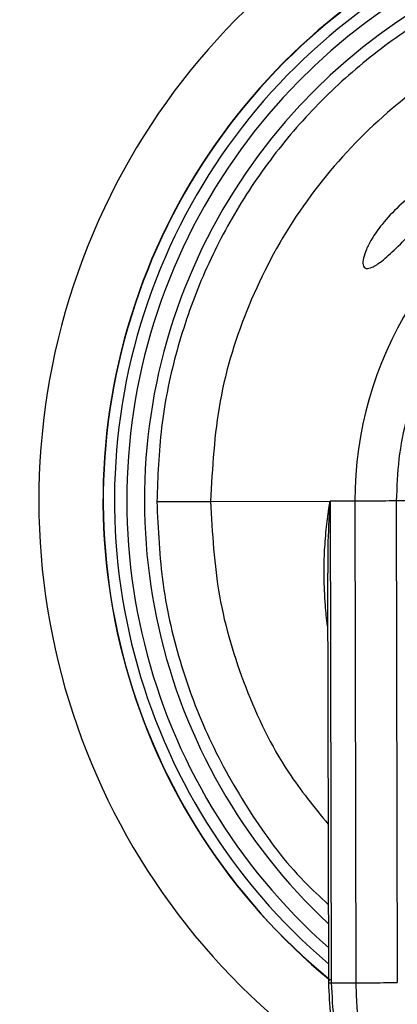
# Model space of a CAD drawing. Header units: inches. Extents: x 170 to 312, y 215 to 248.
# Tile 138 of 256: x 207.4151 to 207.4555, y 222.2572 to 222.3627. Entities that reach past the tile are written whole.
import ezdxf

# ---------------------------------------------------------------- set-up
doc = ezdxf.new("R2010")
doc.units = ezdxf.units.IN
doc.header["$LTSCALE"] = 0.25
doc.header["$MEASUREMENT"] = 0
doc.layers.add('STANDARD MOTOR LH', color=7, linetype='Continuous')

msp = doc.modelspace()

# ---------------------------------------------------------------- linework, layer by layer
at = {"layer": 'STANDARD MOTOR LH'}
for p, q in [((207.4554384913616, 222.3111178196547), (207.4555472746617, 222.2595148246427)), ((207.4355263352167, 222.3110758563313), (207.4483438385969, 222.3111028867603)), ((207.4482158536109, 222.3103031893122), (207.4483438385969, 222.3111028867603)), ((207.4483438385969, 222.3111028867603), (207.4482814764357, 222.3101888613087)), ((207.4510018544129, 222.3111084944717), (207.4483438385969, 222.3111028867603)), ((207.4483438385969, 222.3111028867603), (207.4484526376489, 222.2594998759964)), ((207.4510018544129, 222.3111084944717), (207.451110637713, 222.2595054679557)), ((207.4480712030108, 222.3033971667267), (207.4481637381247, 222.2594992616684)), ((207.4481637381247, 222.2594992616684), (207.4484526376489, 222.2594998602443)), ((207.4484526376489, 222.2594998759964), (207.451110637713, 222.2595054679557))]:
    msp.add_line(p, q, dxfattribs=at)
at = {"layer": 'STANDARD MOTOR LH', "flags": 128}
for points in [[(207.4730323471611, 222.3111549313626), (207.4708106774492, 222.3111502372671), (207.4685942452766, 222.3111455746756), (207.4663836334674, 222.3111409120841), (207.4641794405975, 222.3111362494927), (207.4619822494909, 222.3111316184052), (207.4597926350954, 222.3111270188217), (207.457611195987, 222.3111224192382), (207.4554384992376, 222.3111178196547)], [(207.4297722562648, 222.3110637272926), (207.4307647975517, 222.3110658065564), (207.4316979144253, 222.3110677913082), (207.4325612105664, 222.31106961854), (207.4333450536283, 222.3110712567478), (207.4340407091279, 222.3110727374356), (207.434640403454, 222.3110739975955), (207.4351374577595, 222.3110750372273), (207.4355263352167, 222.3110758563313)]]:
    msp.add_lwpolyline(points, dxfattribs=at)
at = {"layer": 'STANDARD MOTOR LH'}
for centre, radius, start, end in [((207.4904870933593, 222.3111918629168), 0.07336265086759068, 304.5814029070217, 235.6238336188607), ((207.4904744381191, 222.3111916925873), 0.06647414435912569, 309.773785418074, 230.6860251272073), ((207.4904744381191, 222.3111916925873), 0.06644525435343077, 309.79443623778, 230.6467784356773), ((207.4904744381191, 222.3111916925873), 0.0652415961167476, 310.6768779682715, 229.5646903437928), ((207.4904744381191, 222.3111916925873), 0.06392017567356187, 311.6983682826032, 228.5431638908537), ((207.4904744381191, 222.3111916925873), 0.06203211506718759, 313.2646430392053, 226.9769264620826), ((207.4904744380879, 222.311191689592), 0.03947267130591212, 116.3445910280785, 180.1207844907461), ((207.4465031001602, 222.3092440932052), 0.002013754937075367, 27.97961778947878, 31.73093751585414), ((207.4905832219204, 222.2595886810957), 0.03947267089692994, 180.1207815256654, 0.120787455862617)]:
    msp.add_arc(centre, radius, start, end, dxfattribs=at)
for points, knots in [([(207.6733436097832, 222.6719581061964), (207.6729315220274, 222.6719923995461), (207.672107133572, 222.6720610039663), (207.6711395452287, 222.6725365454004), (207.6704496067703, 222.673077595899), (207.6699786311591, 222.6735957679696), (207.6695995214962, 222.6741800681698), (207.6693214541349, 222.6748158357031), (207.6689920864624, 222.6761656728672), (207.6691640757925, 222.6782563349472), (207.6691096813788, 222.6805431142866), (207.6691169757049, 222.6828293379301), (207.6691238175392, 222.6878540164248), (207.6689628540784, 222.6942714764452), (207.6692725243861, 222.6997429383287), (207.6691102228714, 222.701624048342), (207.6690891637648, 222.7016654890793), (207.6690640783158, 222.7017029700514), (207.6690223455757, 222.7017407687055), (207.6688883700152, 222.7017915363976), (207.6683769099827, 222.7017296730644), (207.6663882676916, 222.7018325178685), (207.6583406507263, 222.7016602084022), (207.6385219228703, 222.7018567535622), (207.6079582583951, 222.7017388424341), (207.5590974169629, 222.7017855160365), (207.5102250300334, 222.7017651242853), (207.461356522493, 222.7017694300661), (207.4308136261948, 222.7017662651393), (207.4063785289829, 222.7017716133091), (207.3911085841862, 222.7017581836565), (207.3804156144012, 222.7017822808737), (207.3750746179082, 222.7017484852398), (207.3723963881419, 222.7017961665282), (207.3711630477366, 222.701733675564), (207.3706572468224, 222.7017886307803), (207.3705329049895, 222.7017490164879), (207.3704967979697, 222.7017238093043), (207.3704733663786, 222.7017012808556), (207.3704538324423, 222.701675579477), (207.3704391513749, 222.701647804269), (207.3704286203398, 222.7016187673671), (207.3704243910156, 222.7015938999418), (207.3704226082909, 222.7015764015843), (207.3704219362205, 222.7015588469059), (207.3704227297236, 222.7015061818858), (207.3704214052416, 222.7012955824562), (207.3704236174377, 222.7004531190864), (207.3704198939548, 222.6970833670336), (207.3704223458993, 222.6925903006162), (207.37042266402, 222.6880971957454), (207.3704211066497, 222.6848879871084), (207.3704329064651, 222.6813395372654), (207.3703894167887, 222.678123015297), (207.3704406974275, 222.6759501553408), (207.3703384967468, 222.6752901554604), (207.3701769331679, 222.6747300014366), (207.3699454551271, 222.6741945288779), (207.3695674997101, 222.6736064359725), (207.3689395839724, 222.6729136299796), (207.3679422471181, 222.6722364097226), (207.3660863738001, 222.6718240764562), (207.3637553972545, 222.672002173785), (207.3600657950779, 222.6719322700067), (207.3536022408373, 222.6719858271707), (207.3471683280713, 222.6719089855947), (207.3422942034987, 222.6719859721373), (207.3411013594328, 222.6719414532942), (207.3407792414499, 222.6719688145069), (207.3406976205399, 222.6719224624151), (207.3406572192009, 222.6718864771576), (207.3406339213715, 222.6718502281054), (207.340620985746, 222.6718160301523), (207.3406147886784, 222.6717897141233), (207.3406086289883, 222.6717305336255), (207.3406177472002, 222.6715039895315), (207.3406025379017, 222.670599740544), (207.3406279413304, 222.6669805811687), (207.3405851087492, 222.6525081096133), (207.3406226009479, 222.6276949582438), (207.3406092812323, 222.5946125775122), (207.3406136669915, 222.5505020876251), (207.340611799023, 222.5063917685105), (207.3406121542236, 222.4512537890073), (207.3406120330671, 222.4071434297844), (207.3406120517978, 222.3630330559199), (207.3406120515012, 222.3299502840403), (207.3406120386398, 222.2968675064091), (207.3406120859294, 222.2666315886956), (207.3406119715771, 222.243332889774), (207.3406121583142, 222.2290166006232), (207.3406119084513, 222.2222040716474), (207.3406121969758, 222.2189147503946), (207.3406115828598, 222.2171034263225), (207.3406132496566, 222.2158273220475), (207.3406113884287, 222.2151012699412), (207.3406122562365, 222.2149339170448), (207.340611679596, 222.2148997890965), (207.3406141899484, 222.2148709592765), (207.3406215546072, 222.2148395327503), (207.34063464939, 222.2148078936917), (207.34065243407, 222.2147802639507), (207.3406734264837, 222.2147567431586), (207.3407058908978, 222.2147299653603), (207.3407554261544, 222.2147048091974), (207.3409024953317, 222.2146939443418), (207.3414347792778, 222.2147111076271), (207.3435856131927, 222.2146820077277), (207.3472651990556, 222.2147074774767), (207.3521756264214, 222.2146984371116), (207.3584846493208, 222.2147012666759), (207.3631575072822, 222.2147006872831), (207.3661938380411, 222.2147003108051)], [0, 0, 0, 0, 0.001413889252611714, 0.00282850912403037, 0.003628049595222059, 0.004427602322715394, 0.005227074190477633, 0.006016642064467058, 0.006806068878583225, 0.00998608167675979, 0.01313352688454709, 0.01470724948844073, 0.01785469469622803, 0.03044447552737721, 0.03673936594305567, 0.03681891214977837, 0.03685839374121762, 0.03689777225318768, 0.03697423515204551, 0.03704737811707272, 0.03738361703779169, 0.03869834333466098, 0.04395728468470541, 0.06499301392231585, 0.1070645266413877, 0.1491360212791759, 0.2332790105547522, 0.2753505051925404, 0.3174220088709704, 0.3384577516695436, 0.3594934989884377, 0.3700113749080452, 0.3752703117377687, 0.3778997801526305, 0.3792145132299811, 0.3795432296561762, 0.379618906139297, 0.3796564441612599, 0.379693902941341, 0.3797304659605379, 0.3797671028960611, 0.379801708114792, 0.3798363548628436, 0.3798536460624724, 0.3798622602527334, 0.3798968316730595, 0.3800349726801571, 0.3805875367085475, 0.3827978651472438, 0.3916392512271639, 0.3960599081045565, 0.3982702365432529, 0.4026908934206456, 0.4082767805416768, 0.4093563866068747, 0.4101619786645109, 0.4105637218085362, 0.4113623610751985, 0.4121609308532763, 0.4129595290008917, 0.4145733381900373, 0.4162144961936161, 0.4193997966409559, 0.4225766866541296, 0.428930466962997, 0.4416380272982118, 0.4448149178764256, 0.4456091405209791, 0.4458080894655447, 0.4458858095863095, 0.4459241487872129, 0.4459940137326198, 0.4460312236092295, 0.4460497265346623, 0.4460869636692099, 0.4462355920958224, 0.4468289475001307, 0.4492023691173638, 0.4586960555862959, 0.4966708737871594, 0.5346456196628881, 0.5726204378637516, 0.6485700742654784, 0.6865448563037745, 0.7624944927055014, 0.8004692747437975, 0.8384440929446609, 0.8764188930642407, 0.9143936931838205, 0.9425650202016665, 0.9566506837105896, 0.9636935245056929, 0.9660247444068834, 0.9679778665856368, 0.9699309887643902, 0.9704192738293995, 0.970477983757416, 0.9705073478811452, 0.9705367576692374, 0.9705774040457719, 0.9706180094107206, 0.9706540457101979, 0.9706900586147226, 0.9707260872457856, 0.9707987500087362, 0.9708765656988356, 0.9712287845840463, 0.9726376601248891, 0.9782731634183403, 0.9839086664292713, 0.9895441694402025, 0.9999999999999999, 0.9999999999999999, 0.9999999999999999, 0.9999999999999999]), ([(207.3661938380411, 222.2147003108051), (207.3663807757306, 222.2146929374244), (207.3670360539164, 222.2146670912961), (207.3677908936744, 222.2144241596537), (207.3684025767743, 222.2140830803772), (207.3686921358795, 222.2138885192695), (207.3692420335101, 222.2134509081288), (207.3697001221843, 222.2128952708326), (207.3700258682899, 222.2122726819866), (207.370301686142, 222.2116245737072), (207.3705177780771, 222.2101017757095), (207.3703907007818, 222.207780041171), (207.3704402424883, 222.2040663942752), (207.3704088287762, 222.1975722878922), (207.3704239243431, 222.1910766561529), (207.3704219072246, 222.1863210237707), (207.3704223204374, 222.1852590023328), (207.3704221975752, 222.1851156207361), (207.3704223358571, 222.1850652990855), (207.3704319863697, 222.1850225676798), (207.3704537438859, 222.1849841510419), (207.3704786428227, 222.1849498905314), (207.3705199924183, 222.1849150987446), (207.3706422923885, 222.1848712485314), (207.3710935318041, 222.1849210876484), (207.3728473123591, 222.1848385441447), (207.3799327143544, 222.184976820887), (207.3973956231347, 222.1848200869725), (207.435083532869, 222.184940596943), (207.4781215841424, 222.1848858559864), (207.521174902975, 222.1848849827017), (207.5642122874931, 222.1849252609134), (207.6073300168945, 222.1846647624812), (207.6448575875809, 222.1851993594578), (207.6618480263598, 222.1845342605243), (207.6679496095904, 222.1849933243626), (207.668855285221, 222.1848317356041), (207.669036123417, 222.1849293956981), (207.6690674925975, 222.1849608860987), (207.6690925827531, 222.1849961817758), (207.6691094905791, 222.1850371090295), (207.6691140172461, 222.1850724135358), (207.669115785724, 222.185097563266), (207.6691143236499, 222.1851563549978), (207.6691167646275, 222.1853912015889), (207.6691126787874, 222.1863311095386), (207.6691198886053, 222.1900897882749), (207.6691109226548, 222.1951028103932), (207.669121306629, 222.2008287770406), (207.6690939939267, 222.2049337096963), (207.6691734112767, 222.2084193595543), (207.6690153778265, 222.2107573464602), (207.6693843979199, 222.2120158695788), (207.6696954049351, 222.2126470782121), (207.6700366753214, 222.2131245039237), (207.6705946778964, 222.2137285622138), (207.6714761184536, 222.2143649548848), (207.6733239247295, 222.2148469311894), (207.6756701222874, 222.2146519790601), (207.679379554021, 222.2147288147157), (207.6826281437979, 222.2146981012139), (207.6868016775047, 222.2147018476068), (207.6909773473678, 222.2146926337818), (207.6951457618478, 222.214717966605), (207.6977029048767, 222.2146885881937), (207.6984392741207, 222.2147145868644), (207.6987444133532, 222.2146928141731), (207.6988196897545, 222.2147232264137), (207.6988549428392, 222.2147488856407), (207.6988778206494, 222.2147709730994), (207.6989018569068, 222.2148047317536), (207.6989162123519, 222.2148388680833), (207.6989238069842, 222.2148756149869), (207.698927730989, 222.2149377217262), (207.6989214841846, 222.2151745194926), (207.6989319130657, 222.2161219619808), (207.698914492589, 222.2199110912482), (207.6989438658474, 222.2350686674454), (207.6989181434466, 222.2610522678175), (207.6989273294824, 222.2956975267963), (207.6989248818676, 222.3303426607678), (207.6989256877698, 222.3765362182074), (207.6989253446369, 222.4227297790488), (207.6989254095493, 222.4804717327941), (207.6989253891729, 222.5266652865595), (207.6989253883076, 222.56708464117), (207.6989253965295, 222.5959556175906), (207.6989253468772, 222.6211334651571), (207.6989254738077, 222.644464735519), (207.6989252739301, 222.6582114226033), (207.6989255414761, 222.6647528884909), (207.6989252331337, 222.6679051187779), (207.6989258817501, 222.6696319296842), (207.6989241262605, 222.6708433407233), (207.6989261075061, 222.6715397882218), (207.6989250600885, 222.6717096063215), (207.6989259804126, 222.671756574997), (207.6989229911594, 222.671791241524), (207.6989138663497, 222.6718241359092), (207.6989008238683, 222.6718542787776), (207.6988827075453, 222.6718808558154), (207.6988614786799, 222.6719040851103), (207.6988285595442, 222.6719304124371), (207.6987273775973, 222.6719756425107), (207.6983184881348, 222.6719300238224), (207.6967599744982, 222.67200515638), (207.6928417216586, 222.6719194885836), (207.6870039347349, 222.6719702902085), (207.6800981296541, 222.6719551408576), (207.6755951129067, 222.6719571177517), (207.6733436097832, 222.6719581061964)], [0, 0, 0, 0, 0.0006438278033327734, 0.002256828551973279, 0.002656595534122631, 0.00305635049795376, 0.003456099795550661, 0.005076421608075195, 0.005476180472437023, 0.005875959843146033, 0.007496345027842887, 0.01069239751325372, 0.01388774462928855, 0.02027845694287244, 0.03305986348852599, 0.03625521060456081, 0.03665463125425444, 0.03671744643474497, 0.0367488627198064, 0.03682804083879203, 0.03686422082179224, 0.03690040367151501, 0.03697364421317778, 0.03704605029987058, 0.03734123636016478, 0.03849940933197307, 0.04313209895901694, 0.06166285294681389, 0.09872436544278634, 0.1728473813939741, 0.2099088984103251, 0.2469704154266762, 0.3210934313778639, 0.3581549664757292, 0.3766856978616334, 0.3790020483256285, 0.379581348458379, 0.3796586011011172, 0.3796967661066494, 0.379733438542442, 0.3798073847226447, 0.3798460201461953, 0.3798556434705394, 0.3798941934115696, 0.3800482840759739, 0.3806647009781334, 0.3831303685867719, 0.3929930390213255, 0.3979243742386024, 0.4028557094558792, 0.4071090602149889, 0.4099861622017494, 0.4107907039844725, 0.4115951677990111, 0.4123996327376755, 0.4128008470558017, 0.414427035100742, 0.4160539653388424, 0.4192645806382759, 0.4224586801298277, 0.4288468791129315, 0.4304439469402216, 0.4368321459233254, 0.443220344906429, 0.4448174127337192, 0.44561592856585, 0.4457757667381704, 0.4458517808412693, 0.4458892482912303, 0.4459255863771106, 0.4459607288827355, 0.4460314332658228, 0.4460508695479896, 0.4460898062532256, 0.4462451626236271, 0.4468665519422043, 0.4493520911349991, 0.4592942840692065, 0.499063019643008, 0.5388317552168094, 0.5786004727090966, 0.6183692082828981, 0.697906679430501, 0.7376754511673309, 0.8172129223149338, 0.8569816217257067, 0.8768660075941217, 0.9166347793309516, 0.9436855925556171, 0.9572109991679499, 0.9639737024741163, 0.9662121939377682, 0.9680662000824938, 0.9699202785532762, 0.9703838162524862, 0.9704646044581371, 0.9705050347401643, 0.9705455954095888, 0.9705838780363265, 0.970622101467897, 0.9706581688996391, 0.9706941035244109, 0.9707301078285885, 0.9708027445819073, 0.9710683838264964, 0.9721009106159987, 0.9762311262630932, 0.9844915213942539, 0.9922457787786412, 0.9999999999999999, 0.9999999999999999, 0.9999999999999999, 0.9999999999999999]), ([(207.4903464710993, 222.3718938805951), (207.4876980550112, 222.3717880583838), (207.4824012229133, 222.3715764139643), (207.4745946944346, 222.3699475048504), (207.4670597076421, 222.3673878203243), (207.4599254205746, 222.3638465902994), (207.4533137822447, 222.3594098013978), (207.4473380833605, 222.3541465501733), (207.4421000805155, 222.3481487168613), (207.4376911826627, 222.3415184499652), (207.4341801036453, 222.3343692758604), (207.4316522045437, 222.3268235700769), (207.4300561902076, 222.3190102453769), (207.4298669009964, 222.3137125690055), (207.4297722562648, 222.3110637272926)], [0, 0, 0, 0, 0.08333334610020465, 0.166666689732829, 0.2499999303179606, 0.3333334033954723, 0.4166667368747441, 0.5000000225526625, 0.5833333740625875, 0.6666665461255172, 0.7499999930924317, 0.8333333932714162, 0.9166665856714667, 1, 1, 1, 1]), ([(207.490358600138, 222.3661398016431), (207.4867627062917, 222.3659277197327), (207.4795709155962, 222.3655035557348), (207.4692036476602, 222.36221430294), (207.459652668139, 222.3571159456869), (207.4512892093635, 222.3502120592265), (207.4444206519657, 222.3418195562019), (207.4393625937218, 222.332247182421), (207.4361170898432, 222.3218661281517), (207.4357232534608, 222.3146726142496), (207.4355263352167, 222.3110758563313)], [0, 0, 0, 0, 0.1249999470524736, 0.2499999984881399, 0.374999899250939, 0.5000001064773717, 0.6249998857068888, 0.7500000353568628, 0.8749999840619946, 1, 1, 1, 1]), ([(207.460778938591, 222.3456489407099), (207.4609141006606, 222.3456236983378), (207.4611851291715, 222.3455730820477), (207.4612383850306, 222.3451908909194), (207.4609828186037, 222.3445615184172), (207.4603115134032, 222.3435644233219), (207.4590445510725, 222.3420306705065), (207.4573008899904, 222.3401039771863), (207.4554650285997, 222.3382034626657), (207.4539392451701, 222.336818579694), (207.452859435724, 222.3361040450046), (207.4521614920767, 222.335957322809), (207.451830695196, 222.3363160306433), (207.4518697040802, 222.3370858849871), (207.4522014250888, 222.3380640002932), (207.4528538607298, 222.339318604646), (207.4540180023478, 222.3409699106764), (207.4557270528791, 222.3427761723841), (207.4577116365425, 222.3443525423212), (207.4594245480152, 222.3453272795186), (207.4604058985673, 222.3456429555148), (207.4607233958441, 222.345648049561), (207.460778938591, 222.3456489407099)], [0, 0, 0, 0, 0.03024468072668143, 0.06064697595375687, 0.08887489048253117, 0.1278502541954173, 0.1842688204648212, 0.2611550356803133, 0.3390478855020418, 0.4065825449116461, 0.460937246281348, 0.5054243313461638, 0.5501786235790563, 0.5885026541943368, 0.6237690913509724, 0.6608832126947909, 0.7153308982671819, 0.7892552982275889, 0.8651997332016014, 0.9401781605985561, 0.9895348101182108, 1, 1, 1, 1]), ([(207.4729682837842, 222.3415407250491), (207.4716939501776, 222.3407418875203), (207.4691407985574, 222.3391414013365), (207.4657085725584, 222.3361053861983), (207.462632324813, 222.332639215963), (207.460032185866, 222.3287413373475), (207.4579591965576, 222.3245311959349), (207.4565030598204, 222.320135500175), (207.4555952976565, 222.3156364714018), (207.4554908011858, 222.3126249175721), (207.4554385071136, 222.3111178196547)], [0, 0, 0, 0, 0.122597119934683, 0.2456256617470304, 0.3724925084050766, 0.4999993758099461, 0.6268988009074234, 0.7543739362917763, 0.877079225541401, 1, 1, 1, 1]), ([(207.4554384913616, 222.3111178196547), (207.4549318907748, 222.3111167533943), (207.4539186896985, 222.3111146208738), (207.4526321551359, 222.3111119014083), (207.4515914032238, 222.3111097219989), (207.4511983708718, 222.3111089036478), (207.4510018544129, 222.3111084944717)], [0, 0, 0, 0, 0.2500002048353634, 0.500000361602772, 0.7499998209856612, 1, 1, 1, 1]), ([(207.4297722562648, 222.3110637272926), (207.4299052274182, 222.3080840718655), (207.4301711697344, 222.3021247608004), (207.4322313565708, 222.2933867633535), (207.4354427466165, 222.2850181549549), (207.4399278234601, 222.2772755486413), (207.4442070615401, 222.2715024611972), (207.4472762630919, 222.2686969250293), (207.4481460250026, 222.2679018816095)], [0, 0, 0, 0, 0.1853413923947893, 0.37068279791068, 0.5560243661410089, 0.7413657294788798, 0.9267072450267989, 1, 1, 1, 1]), ([(207.4355263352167, 222.3110758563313), (207.4357129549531, 222.3076777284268), (207.4360861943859, 222.3008814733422), (207.4390666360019, 222.2910821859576), (207.4430149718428, 222.282767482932), (207.4466454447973, 222.2783128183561), (207.4481279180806, 222.2764937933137)], [0, 0, 0, 0, 0.2709907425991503, 0.5419814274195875, 0.8129719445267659, 1, 1, 1, 1]), ([(207.4480832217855, 222.297695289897), (207.4480815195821, 222.297705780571), (207.4479599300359, 222.2984551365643), (207.4478018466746, 222.3002479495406), (207.4476689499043, 222.3028460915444), (207.4477252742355, 222.3055510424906), (207.4478949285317, 222.3079620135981), (207.4481134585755, 222.309556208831), (207.4482158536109, 222.3103031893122)], [0, 0, 0, 0, 0.002505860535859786, 0.1789953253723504, 0.4268738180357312, 0.6204365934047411, 0.8221507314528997, 0.9999999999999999, 0.9999999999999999, 0.9999999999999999, 0.9999999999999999]), ([(207.4482814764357, 222.3101888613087), (207.4481954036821, 222.3086693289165), (207.4480671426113, 222.3064050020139), (207.4480893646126, 222.3041416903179), (207.448096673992, 222.3033972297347)], [0, 0, 0, 0, 0.6710746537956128, 1, 1, 1, 1]), ([(207.4481637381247, 222.2594992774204), (207.4482812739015, 222.2571294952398), (207.4484876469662, 222.252968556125), (207.4497878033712, 222.2476847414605), (207.4512160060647, 222.243637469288), (207.4533178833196, 222.2390501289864), (207.4567134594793, 222.2336682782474), (207.4619076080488, 222.2280174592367), (207.468035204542, 222.2233862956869), (207.4748838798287, 222.2199342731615), (207.4821796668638, 222.2177812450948), (207.489651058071, 222.2169624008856), (207.4971411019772, 222.2174556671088), (207.5044889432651, 222.2192711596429), (207.5114778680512, 222.2224075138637), (207.5178079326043, 222.2267580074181), (207.5232122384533, 222.232130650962), (207.5265532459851, 222.2369113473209), (207.528460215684, 222.2404443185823), (207.5295530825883, 222.2427603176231), (207.5307126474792, 222.2456815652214), (207.5318665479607, 222.2495238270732), (207.532810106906, 222.2542976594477), (207.5329356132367, 222.2578037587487), (207.533002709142, 222.2596781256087)], [0, 0, 0, 0, 0.05334240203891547, 0.09366029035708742, 0.122065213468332, 0.1499939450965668, 0.2072362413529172, 0.2646463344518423, 0.3220461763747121, 0.379392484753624, 0.436554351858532, 0.4925530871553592, 0.5479051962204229, 0.6048708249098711, 0.6622118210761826, 0.7196108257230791, 0.7770266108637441, 0.8330425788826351, 0.8502952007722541, 0.8674761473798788, 0.8907279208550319, 0.92105304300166, 0.9577948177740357, 1, 1, 1, 1]), ([(207.4484526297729, 222.2594998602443), (207.4486152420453, 222.2567427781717), (207.4489404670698, 222.2512286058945), (207.4514624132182, 222.2432795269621), (207.4553715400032, 222.2359569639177), (207.4606649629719, 222.2295426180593), (207.4670997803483, 222.2242829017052), (207.4744392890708, 222.2203799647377), (207.4823986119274, 222.2179838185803), (207.4906726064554, 222.2171865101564), (207.4989431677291, 222.2180186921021), (207.5068923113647, 222.220448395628), (207.5142153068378, 222.2243822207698), (207.5206278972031, 222.229669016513), (207.5258942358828, 222.2361056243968), (207.5297724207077, 222.2434446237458), (207.5322608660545, 222.2514042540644), (207.5325628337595, 222.2569197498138), (207.5327138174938, 222.2596774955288)], [0, 0, 0, 0, 0.06249989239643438, 0.1249999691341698, 0.1874999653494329, 0.2499999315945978, 0.3124999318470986, 0.3749999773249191, 0.4374999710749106, 0.4999999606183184, 0.5624999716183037, 0.624999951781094, 0.6875000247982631, 0.7499999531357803, 0.8124999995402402, 0.8750000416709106, 0.9375000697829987, 1, 1, 1, 1]), ([(207.451110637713, 222.2595054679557), (207.4513071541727, 222.2595058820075), (207.4517001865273, 222.2595067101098), (207.4527409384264, 222.2595089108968), (207.4540274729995, 222.2595116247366), (207.4550406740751, 222.2595137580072), (207.4555472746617, 222.2595148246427)], [0, 0, 0, 0, 0.2500001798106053, 0.4999996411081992, 0.7499997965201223, 1, 1, 1, 1])]:
    msp.add_open_spline(points, degree=3, knots=knots, dxfattribs=at)

doc.saveas('drawing.dxf')
